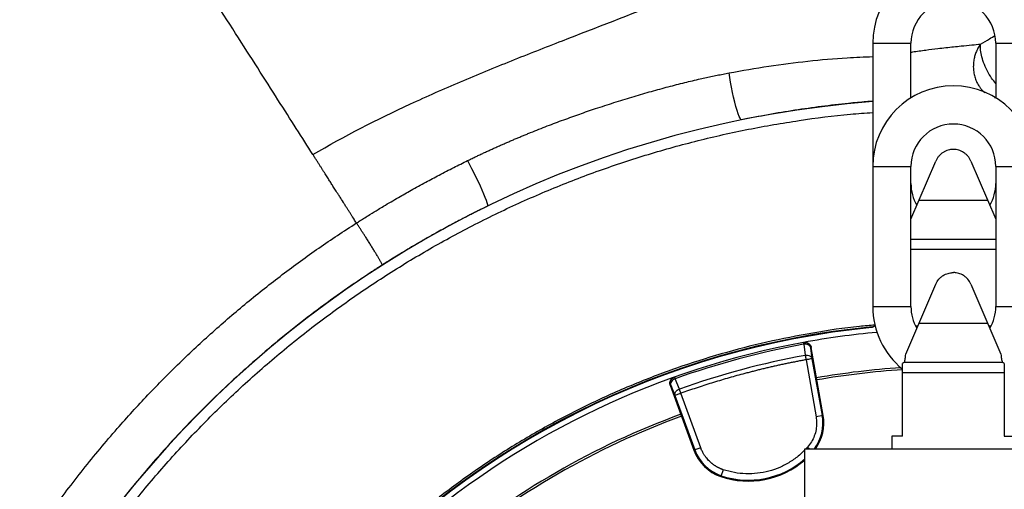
# Model space of a CAD drawing. Header units: inches. Extents: x -41.9 to 31, y -36.4 to 51.2.
# Tile 30 of 56: x -17.3 to 0.9, y 12.4 to 21.1. Entities that reach past the tile are written whole.
import ezdxf

# ---------------------------------------------------------------- set-up
doc = ezdxf.new("R2010")
doc.units = ezdxf.units.IN
doc.header["$MEASUREMENT"] = 0

msp = doc.modelspace()

# ---------------------------------------------------------------- linework, layer by layer
at = {"color": 7, "linetype": 'Continuous', "lineweight": 25}
for p, q in [((-1.496, 20.709), (-1.496, 15.827)), ((-0.787, 19.697), (-0.787, 20.709)), ((0.787, 20.709), (0.787, 19.697)), ((-0.787, 17.447), (-0.326, 18.525)), ((0.326, 18.525), (0.787, 17.447)), ((-0.787, 15.827), (-0.787, 18.425)), ((0.787, 18.425), (0.787, 15.827)), ((0.638, 17.795), (-0.638, 17.795)), ((-0.787, 17.079), (0.787, 17.079)), ((0.787, 16.882), (-0.787, 16.882)), ((-0.883, 14.941), (-0.326, 16.242)), ((0.326, 16.242), (0.883, 14.941)), ((-1.517, 15.437), (-1.505, 15.45)), ((-1.469, 15.46), (-1.457, 15.472)), ((-1.457, 15.472), (-1.453, 15.472)), ((-0.703, 15.472), (-0.655, 15.472)), ((0.638, 15.512), (-0.638, 15.512)), ((0.655, 15.472), (0.703, 15.472)), ((-2.773, 15.162), (-2.782, 15.16)), ((-2.776, 15.126), (-2.748, 14.922)), ((-2.645, 15.064), (-2.636, 15.066)), ((-2.616, 14.86), (-2.645, 15.064)), ((-2.413, 13.805), (-2.636, 15.066)), ((-2.732, 14.839), (-2.546, 13.782)), ((-2.43, 13.803), (-2.616, 14.86)), ((-0.906, 14.795), (0.906, 14.795)), ((-5.179, 14.517), (-5.17, 14.52)), ((-5.081, 14.296), (-5.159, 14.488)), ((-0.945, 13.425), (-0.945, 14.598)), ((0.945, 14.598), (-0.945, 14.598)), ((0.945, 14.598), (0.945, 13.425)), ((-5.251, 14.366), (-5.242, 14.369)), ((-5.251, 14.366), (-4.813, 13.163)), ((-5.242, 14.369), (-5.164, 14.177)), ((-5.164, 14.177), (-4.797, 13.168)), ((-4.686, 13.209), (-5.053, 14.218)), ((-2.413, 13.805), (-2.546, 13.782)), ((-1.142, 13.425), (-1.142, 13.189)), ((-0.945, 13.425), (-1.142, 13.425)), ((0.945, 13.425), (1.142, 13.425)), ((-4.686, 13.209), (-4.813, 13.163)), ((-2.756, 13.189), (2.756, 13.189)), ((-2.756, 11.811), (-2.756, 13.189)), ((-4.269, 12.801), (-4.313, 12.674))]:
    msp.add_line(p, q, dxfattribs=at)
at = {"color": 8, "linetype": 'Continuous', "lineweight": 25}
for p, q in [((-1.496, 20.709), (-0.787, 20.709)), ((0.787, 20.709), (1.496, 20.709)), ((0.763, 19.706), (0.787, 19.701)), ((0.787, 19.697), (0.776, 19.697)), ((-1.496, 18.425), (-0.787, 18.425)), ((0.787, 18.425), (1.496, 18.425)), ((-1.496, 15.827), (-0.787, 15.827)), ((0.787, 15.827), (1.496, 15.827)), ((-2.703, 13.221), (-2.736, 13.189)), ((-2.703, 13.221), (-2.667, 13.189))]:
    msp.add_line(p, q, dxfattribs=at)
at = {"color": 7, "linetype": 'Continuous', "lineweight": 25, "flags": 128}
for points in [[(-3.932, 19.288), (-3.943, 19.296), (-3.957, 19.318), (-3.973, 19.354), (-3.992, 19.404), (-4.012, 19.466), (-4.032, 19.539), (-4.054, 19.62), (-4.075, 19.708), (-4.096, 19.799), (-4.115, 19.893), (-4.133, 19.986), (-4.148, 20.075), (-4.161, 20.16)], [(-9.011, 18.533), (-8.974, 18.464), (-8.934, 18.388), (-8.894, 18.309), (-8.855, 18.228), (-8.816, 18.147), (-8.779, 18.067), (-8.744, 17.991), (-8.714, 17.92), (-8.687, 17.857), (-8.666, 17.802), (-8.65, 17.756), (-8.64, 17.722), (-8.635, 17.699), (-8.637, 17.689)]]:
    msp.add_lwpolyline(points, dxfattribs=at)
at = {"color": 7, "linetype": 'Continuous', "lineweight": 25}
for centre, radius, start, end in [((0, 20.709), 1.496, 0, 180), ((0, 20.709), 0.787, 0, 180), ((0, 18.425), 1.496, 0, 180), ((0, 0), 19.685, 94.3587, 263.1079), ((0, 18.425), 0.787, 0, 180), ((0, 18.11), 0.787, 180, 210.8234), ((0, 18.11), 0.787, 329.1706, 0), ((0, 15.827), 1.496, 180, 230.8342), ((0, 15.827), 0.787, 180, 210.8234), ((0, 15.827), 0.787, 329.1706, 0), ((0, 0), 15.523, 95.5633, 178.6193), ((0, 0), 15.512, 95.6122, 178.6184), ((0, 0), 15.413, 95.2764, 100.3828), ((-1.512, 15.528), 0.0787, 275.5401, 314.9987), ((0, 0), 15.413, 100.4003, 130.3829), ((0, 0), 15.379, 100.4003, 109.5997), ((0, 0), 15.172, 100.4331, 109.5669), ((0, 0), 14.724, 93.7969, 99.9198), ((0, 0), 14.685, 93.6906, 99.9195), ((0, 0), 14.724, 110.0802, 129.9198), ((0, 0), 14.685, 110.0805, 129.9195), ((-3.209, 13.665), 0.808, 323.8937, 10), ((-4.053, 13.439), 0.808, 200, 251.2844), ((-4.053, 13.439), 0.791, 200, 251.2844), ((-3.801, 14.185), 1.595, 251.2844, 310.9129)]:
    msp.add_arc(centre, radius, start, end, dxfattribs=at)
at = {"color": 8, "linetype": 'Continuous', "lineweight": 25}
for centre, radius, start, end in [((0, 0), 15.523, 95.5632, 178.6193), ((-3.209, 13.665), 0.791, 323.0099, 10), ((-3.801, 14.185), 1.579, 251.2844, 311.4384)]:
    msp.add_arc(centre, radius, start, end, dxfattribs=at)
at = {"color": 7, "linetype": 'Continuous', "lineweight": 25}
for points, knots in [([(-11.879, 18.646), (-12.072, 18.95), (-12.504, 19.628), (-13.289, 20.859), (-14.205, 22.297), (-15.238, 23.919), (-16.175, 25.389), (-16.951, 26.608), (-17.541, 27.534), (-18.133, 28.464), (-18.722, 29.388), (-19.301, 30.296), (-20.052, 31.476), (-20.94, 32.869), (-21.887, 34.356), (-22.694, 35.623), (-23.241, 36.481), (-23.602, 37.048), (-23.837, 37.416), (-24.035, 37.727), (-24.198, 37.983), (-24.328, 38.188), (-24.427, 38.342), (-24.496, 38.45), (-24.523, 38.493), (-24.532, 38.508)], [0.5938866, 0.5938866, 0.5938866, 0.5938866, 0.6103877, 0.6268889, 0.64339, 0.6598911, 0.6763923, 0.6846429, 0.6928934, 0.701144, 0.7093946, 0.7176452, 0.7258957, 0.7423969, 0.758898, 0.7753992, 0.7919003, 0.8001509, 0.8084015, 0.8166521, 0.8249026, 0.8331532, 0.8414038, 0.8496544, 0.8579049, 0.8579049, 0.8579049, 0.8579049]), ([(-11.879, 18.646), (-11.293, 18.99), (-10.384, 19.452), (-9.14, 20.001), (-8.197, 20.388), (-6.935, 20.882), (-5.679, 21.363), (-4.604, 21.802), (-4.001, 22.062), (-3.554, 22.263), (-3.198, 22.43), (-2.908, 22.572), (-2.477, 22.787), (-1.979, 23.055), (-1.443, 23.371), (-1.051, 23.617), (-0.733, 23.83), (-0.483, 24.007), (-0.299, 24.142), (-0.056, 24.326), (0.361, 24.66), (0.732, 24.991), (1.009, 25.26), (1.283, 25.533), (1.521, 25.792), (1.726, 26.034)], [0.0000015, 0.0000015, 0.0000015, 0.0000015, 0.1237637, 0.1856448, 0.2475259, 0.309407, 0.4331692, 0.4950502, 0.5259908, 0.5569313, 0.5878719, 0.6008814, 0.6188124, 0.6806935, 0.7116341, 0.7425746, 0.7735152, 0.7889855, 0.8044557, 0.819926, 0.8508666, 0.9127477, 0.9204828, 0.9282179, 0.990099, 0.990099, 0.990099, 0.990099]), ([(-9.011, 18.533), (-8.987, 18.544), (-8.94, 18.567), (-8.87, 18.601), (-8.799, 18.634), (-8.729, 18.667), (-8.659, 18.7), (-8.59, 18.732), (-8.52, 18.763), (-8.451, 18.794), (-8.382, 18.825), (-8.314, 18.855), (-8.245, 18.885), (-8.177, 18.914), (-8.109, 18.943), (-8.042, 18.971), (-7.974, 18.999), (-7.907, 19.027), (-7.76, 19.087), (-7.534, 19.176), (-7.23, 19.29), (-6.933, 19.397), (-6.622, 19.504), (-6.299, 19.609), (-5.966, 19.712), (-5.643, 19.807), (-5.328, 19.893), (-5.023, 19.971), (-4.785, 20.028), (-4.609, 20.067), (-4.496, 20.092), (-4.383, 20.116), (-4.272, 20.138), (-4.198, 20.153), (-4.161, 20.16)], [0, 0, 0, 0, 0.01536, 0.030637, 0.045832, 0.060944, 0.075973, 0.09092, 0.105785, 0.120568, 0.13527, 0.149889, 0.164427, 0.178884, 0.193259, 0.207554, 0.221767, 0.235899, 0.249951, 0.314741, 0.377943, 0.439566, 0.499617, 0.570016, 0.637581, 0.703358, 0.766802, 0.828136, 0.887527, 0.910538, 0.933289, 0.955781, 0.978017, 1, 1, 1, 1]), ([(-11.071, 17.377), (-11.078, 17.389), (-11.093, 17.412), (-11.116, 17.449), (-11.142, 17.489), (-11.169, 17.532), (-11.198, 17.578), (-11.23, 17.627), (-11.263, 17.679), (-11.308, 17.75), (-11.355, 17.824), (-11.409, 17.909), (-11.457, 17.985), (-11.497, 18.048), (-11.527, 18.094), (-11.548, 18.127), (-11.569, 18.161), (-11.592, 18.196), (-11.616, 18.233), (-11.64, 18.272), (-11.666, 18.312), (-11.693, 18.355), (-11.721, 18.399), (-11.75, 18.444), (-11.781, 18.492), (-11.812, 18.542), (-11.845, 18.594), (-11.867, 18.628), (-11.879, 18.646)], [0, 0, 0, 0, 0.023251, 0.048705, 0.076409, 0.106418, 0.138794, 0.17361, 0.210949, 0.250913, 0.327394, 0.375568, 0.441367, 0.499999, 0.524262, 0.549952, 0.577119, 0.605828, 0.63615, 0.668167, 0.701969, 0.737656, 0.775342, 0.81517, 0.857319, 0.901994, 0.949452, 1, 1, 1, 1]), ([(0, 18.74), (-0.004, 18.74), (-0.008, 18.74), (-0.017, 18.74), (-0.029, 18.739), (-0.042, 18.738), (-0.066, 18.734), (-0.083, 18.731), (-0.115, 18.721), (-0.13, 18.716), (-0.161, 18.702), (-0.176, 18.694), (-0.22, 18.666), (-0.246, 18.643), (-0.28, 18.603), (-0.291, 18.589), (-0.305, 18.566), (-0.31, 18.558), (-0.318, 18.542), (-0.322, 18.534), (-0.326, 18.525)], [0, 0, 0, 0, 0.03125, 0.03125, 0.0625, 0.125, 0.125, 0.25, 0.25, 0.375, 0.375, 0.5, 0.5, 0.75, 0.75, 0.875, 0.875, 0.9375, 0.9375, 1, 1, 1, 1]), ([(0.326, 18.525), (0.311, 18.56), (0.292, 18.59), (0.258, 18.63), (0.245, 18.642), (0.219, 18.665), (0.205, 18.675), (0.162, 18.703), (0.131, 18.717), (0.083, 18.731), (0.067, 18.734), (0.042, 18.738), (0.033, 18.739), (0.021, 18.74), (0.017, 18.74), (0.008, 18.74), (0.004, 18.74), (0, 18.74)], [0, 0, 0, 0, 0.25, 0.25, 0.375, 0.375, 0.5, 0.5, 0.75, 0.75, 0.875, 0.875, 0.9375, 0.9375, 0.96875, 0.96875, 1, 1, 1, 1]), ([(-11.07, 17.377), (-11.047, 17.391), (-10.996, 17.424), (-10.913, 17.476), (-10.802, 17.545), (-10.685, 17.617), (-10.509, 17.723), (-10.306, 17.843), (-10.045, 17.991), (-9.795, 18.129), (-9.575, 18.246), (-9.402, 18.337), (-9.268, 18.405), (-9.138, 18.47), (-9.053, 18.512), (-9.011, 18.533)], [0, 0, 0, 0, 0.034683, 0.076379, 0.125084, 0.20112, 0.25009, 0.386542, 0.50002, 0.630889, 0.750009, 0.815585, 0.879108, 0.940579, 1, 1, 1, 1]), ([(-8.637, 17.689), (-8.664, 17.676), (-8.717, 17.65), (-8.799, 17.61), (-8.881, 17.568), (-8.966, 17.525), (-9.052, 17.481), (-9.189, 17.41), (-9.383, 17.307), (-9.613, 17.18), (-9.862, 17.04), (-10.072, 16.917), (-10.258, 16.804), (-10.386, 16.726), (-10.496, 16.657), (-10.563, 16.615), (-10.593, 16.595)], [0, 0, 0, 0, 0.039348, 0.079684, 0.12101, 0.163325, 0.206628, 0.250921, 0.368693, 0.501268, 0.602437, 0.750886, 0.826983, 0.893868, 0.951541, 1, 1, 1, 1]), ([(-11.071, 17.377), (-11.071, 17.377), (-11.071, 17.377), (-11.07, 17.377), (-11.07, 17.377)], [0, 0, 0, 0, 0.482594, 1, 1, 1, 1]), ([(-10.593, 16.595), (-10.593, 16.596), (-10.593, 16.596), (-10.593, 16.597), (-10.593, 16.599), (-10.594, 16.601), (-10.595, 16.604), (-10.596, 16.608), (-10.599, 16.613), (-10.604, 16.625), (-10.614, 16.645), (-10.634, 16.68), (-10.654, 16.716), (-10.682, 16.764), (-10.712, 16.815), (-10.747, 16.871), (-10.784, 16.933), (-10.825, 16.998), (-10.866, 17.063), (-10.899, 17.115), (-10.923, 17.152), (-10.938, 17.175), (-10.953, 17.198), (-10.968, 17.221), (-10.983, 17.245), (-10.998, 17.268), (-11.013, 17.291), (-11.028, 17.313), (-11.042, 17.335), (-11.057, 17.356), (-11.066, 17.37), (-11.07, 17.377)], [0, 0, 0, 0, 0.012455, 0.025769, 0.039972, 0.055097, 0.071177, 0.088245, 0.106337, 0.125483, 0.20948, 0.250477, 0.320587, 0.378497, 0.440007, 0.500032, 0.563348, 0.626498, 0.688914, 0.750066, 0.771571, 0.793468, 0.815711, 0.838251, 0.861037, 0.884017, 0.907139, 0.930351, 0.953599, 0.976832, 1, 1, 1, 1]), ([(-10.593, 16.595), (-10.604, 16.588), (-10.626, 16.575), (-10.67, 16.547), (-10.745, 16.497), (-10.897, 16.398), (-11.196, 16.197), (-11.783, 15.782), (-12.595, 15.149), (-13.517, 14.333), (-14.386, 13.46), (-15.202, 12.532), (-15.958, 11.553), (-16.522, 10.72), (-16.951, 10.021), (-17.205, 9.577), (-17.374, 9.262), (-17.438, 9.14), (-17.462, 9.095), (-17.481, 9.058), (-17.512, 8.998), (-17.584, 8.857), (-17.691, 8.642), (-17.863, 8.282), (-18.073, 7.818), (-18.301, 7.267), (-18.525, 6.676), (-18.727, 6.09), (-18.915, 5.476), (-19.117, 4.734), (-19.344, 3.734), (-19.489, 2.843), (-19.565, 2.207), (-19.595, 1.919), (-19.625, 1.593), (-19.649, 1.264), (-19.666, 0.957), (-19.676, 0.696), (-19.683, 0.471), (-19.686, 0.282), (-19.688, 0.129), (-19.688, 0.039), (-19.688, 0)], [0, 0, 0, 0, 0.001966, 0.003932, 0.007861, 0.015713, 0.031394, 0.062676, 0.125022, 0.187733, 0.249734, 0.31211, 0.3753, 0.437633, 0.465003, 0.499835, 0.515394, 0.519285, 0.520841, 0.523177, 0.525606, 0.530963, 0.54732, 0.562146, 0.591537, 0.624807, 0.652661, 0.687697, 0.718923, 0.750148, 0.804667, 0.874588, 0.887326, 0.901988, 0.918574, 0.937083, 0.952131, 0.965354, 0.976753, 0.986327, 0.994076, 1, 1, 1, 1]), ([(-0.326, 16.242), (-0.311, 16.276), (-0.292, 16.306), (-0.258, 16.346), (-0.245, 16.359), (-0.219, 16.381), (-0.205, 16.392), (-0.162, 16.419), (-0.131, 16.433), (-0.083, 16.447), (-0.067, 16.451), (-0.042, 16.454), (-0.033, 16.455), (-0.021, 16.456), (-0.017, 16.456), (-0.008, 16.457), (-0.004, 16.457), (0, 16.457)], [0, 0, 0, 0, 0.25, 0.25, 0.375, 0.375, 0.5, 0.5, 0.75, 0.75, 0.875, 0.875, 0.9375, 0.9375, 0.96875, 0.96875, 1, 1, 1, 1]), ([(0.326, 16.242), (0.311, 16.276), (0.292, 16.306), (0.258, 16.346), (0.245, 16.359), (0.219, 16.381), (0.205, 16.392), (0.162, 16.419), (0.131, 16.433), (0.083, 16.447), (0.067, 16.451), (0.042, 16.454), (0.033, 16.455), (0.021, 16.456), (0.017, 16.456), (0.008, 16.457), (0.004, 16.457), (0, 16.457)], [0, 0, 0, 0, 0.25, 0.25, 0.375, 0.375, 0.5, 0.5, 0.75, 0.75, 0.875, 0.875, 0.9375, 0.9375, 0.96875, 0.96875, 1, 1, 1, 1]), ([(-1.469, 15.46), (-1.47, 15.459), (-1.473, 15.456), (-1.477, 15.453), (-1.481, 15.45), (-1.485, 15.448), (-1.489, 15.445), (-1.493, 15.444), (-1.497, 15.442), (-1.501, 15.441), (-1.504, 15.44), (-1.507, 15.439), (-1.51, 15.438), (-1.512, 15.438), (-1.515, 15.438), (-1.516, 15.438), (-1.517, 15.437)], [0, 0, 0, 0, 0.102137, 0.200327, 0.294233, 0.383582, 0.468155, 0.547787, 0.622359, 0.691796, 0.756057, 0.81513, 0.869027, 0.917775, 0.961417, 1, 1, 1, 1]), ([(-2.782, 15.16), (-2.769, 15.163), (-2.753, 15.163), (-2.723, 15.157), (-2.707, 15.15), (-2.68, 15.132), (-2.669, 15.119), (-2.652, 15.093), (-2.647, 15.078), (-2.645, 15.064)], [0, 0, 0, 0, 0.25, 0.25, 0.5, 0.5, 0.75, 0.75, 1, 1, 1, 1]), ([(-2.782, 15.16), (-2.782, 15.16), (-2.782, 15.16), (-2.782, 15.159), (-2.782, 15.158), (-2.782, 15.155), (-2.781, 15.152), (-2.78, 15.147), (-2.779, 15.141), (-2.778, 15.134), (-2.777, 15.129), (-2.776, 15.126)], [0, 0, 0, 0, 0.061582, 0.125034, 0.250029, 0.375025, 0.500021, 0.614472, 0.75001, 0.866631, 1, 1, 1, 1]), ([(-2.773, 15.162), (-2.771, 15.162), (-2.768, 15.163), (-2.762, 15.163), (-2.756, 15.164), (-2.748, 15.164), (-2.738, 15.163), (-2.723, 15.161), (-2.705, 15.155), (-2.684, 15.143), (-2.666, 15.128), (-2.654, 15.113), (-2.647, 15.099), (-2.642, 15.089), (-2.638, 15.078), (-2.636, 15.07), (-2.636, 15.066)], [0, 0, 0, 0, 0.031096, 0.062253, 0.093546, 0.125049, 0.187536, 0.249883, 0.37483, 0.499558, 0.624408, 0.74928, 0.812291, 0.874666, 0.937028, 1, 1, 1, 1]), ([(-2.645, 15.064), (-2.647, 15.074), (-2.652, 15.084), (-2.667, 15.102), (-2.678, 15.11), (-2.703, 15.122), (-2.718, 15.126), (-2.748, 15.129), (-2.763, 15.128), (-2.776, 15.126)], [0, 0, 0, 0, 0.25, 0.25, 0.5, 0.5, 0.75, 0.75, 1, 1, 1, 1]), ([(-2.732, 14.839), (-2.759, 14.835), (-2.811, 14.825), (-2.89, 14.81), (-2.969, 14.794), (-3.047, 14.778), (-3.126, 14.762), (-3.204, 14.745), (-3.282, 14.728), (-3.361, 14.71), (-3.439, 14.692), (-3.517, 14.673), (-3.595, 14.655), (-3.672, 14.635), (-3.75, 14.615), (-3.828, 14.595), (-3.928, 14.569), (-4.05, 14.535), (-4.195, 14.494), (-4.339, 14.452), (-4.483, 14.408), (-4.626, 14.362), (-4.769, 14.316), (-4.912, 14.267), (-5.006, 14.234), (-5.053, 14.218)], [0, 0, 0, 0, 0.033347, 0.066687, 0.100023, 0.133354, 0.166683, 0.200009, 0.233334, 0.266658, 0.299983, 0.33331, 0.36664, 0.399972, 0.433309, 0.466652, 0.500001, 0.56252, 0.625022, 0.687512, 0.749996, 0.812481, 0.874972, 0.937476, 1, 1, 1, 1]), ([(-2.748, 14.922), (-2.734, 14.924), (-2.719, 14.924), (-2.689, 14.921), (-2.674, 14.917), (-2.649, 14.905), (-2.638, 14.897), (-2.623, 14.879), (-2.618, 14.869), (-2.616, 14.86)], [0, 0, 0, 0, 0.25, 0.25, 0.5, 0.5, 0.75, 0.75, 1, 1, 1, 1]), ([(-2.748, 14.922), (-2.747, 14.92), (-2.747, 14.918), (-2.746, 14.914), (-2.745, 14.908), (-2.743, 14.898), (-2.741, 14.887), (-2.739, 14.875), (-2.737, 14.865), (-2.735, 14.853), (-2.733, 14.844), (-2.732, 14.839)], [0, 0, 0, 0, 0.056158, 0.115628, 0.178412, 0.290155, 0.499964, 0.604621, 0.724087, 0.840407, 1, 1, 1, 1]), ([(-2.616, 14.86), (-2.617, 14.86), (-2.62, 14.859), (-2.632, 14.857), (-2.641, 14.856), (-2.662, 14.852), (-2.675, 14.85), (-2.703, 14.845), (-2.718, 14.842), (-2.732, 14.839)], [0, 0, 0, 0, 0.25, 0.25, 0.5, 0.5, 0.75, 0.75, 1, 1, 1, 1]), ([(-0.906, 14.795), (-0.901, 14.817), (-0.896, 14.84), (-0.889, 14.888), (-0.885, 14.914), (-0.883, 14.941)], [0, 0, 0, 0, 0.5, 0.5, 1, 1, 1, 1]), ([(0.883, 14.941), (0.885, 14.914), (0.889, 14.889), (0.894, 14.852), (0.897, 14.84), (0.901, 14.817), (0.903, 14.806), (0.906, 14.795)], [0, 0, 0, 0, 0.5, 0.5, 0.75, 0.75, 1, 1, 1, 1]), ([(-0.945, 14.598), (-0.945, 14.636), (-0.945, 14.67), (-0.945, 14.728), (-0.945, 14.753), (-0.945, 14.77)], [0, 0, 0, 0, 0.5, 0.5, 1, 1, 1, 1]), ([(0.945, 14.77), (0.945, 14.753), (0.945, 14.728), (0.945, 14.67), (0.945, 14.636), (0.945, 14.598)], [0, 0, 0, 0, 0.5, 0.5, 1, 1, 1, 1]), ([(-5.251, 14.366), (-5.251, 14.367), (-5.252, 14.371), (-5.254, 14.377), (-5.255, 14.382), (-5.257, 14.39), (-5.258, 14.4), (-5.258, 14.415), (-5.255, 14.434), (-5.247, 14.456), (-5.235, 14.477), (-5.222, 14.491), (-5.21, 14.501), (-5.2, 14.507), (-5.19, 14.513), (-5.183, 14.516), (-5.179, 14.517)], [0, 0, 0, 0, 0.031096, 0.062252, 0.093545, 0.12505, 0.187533, 0.249883, 0.374816, 0.499562, 0.624395, 0.749286, 0.812287, 0.87466, 0.937024, 1, 1, 1, 1]), ([(-5.242, 14.369), (-5.246, 14.382), (-5.249, 14.397), (-5.248, 14.428), (-5.245, 14.445), (-5.231, 14.474), (-5.22, 14.487), (-5.197, 14.508), (-5.184, 14.516), (-5.17, 14.52)], [0, 0, 0, 0, 0.25, 0.25, 0.5, 0.5, 0.75, 0.75, 1, 1, 1, 1]), ([(-5.159, 14.488), (-5.172, 14.483), (-5.185, 14.476), (-5.209, 14.458), (-5.22, 14.447), (-5.236, 14.424), (-5.241, 14.412), (-5.246, 14.389), (-5.245, 14.378), (-5.242, 14.369)], [0, 0, 0, 0, 0.25, 0.25, 0.5, 0.5, 0.75, 0.75, 1, 1, 1, 1]), ([(-5.17, 14.52), (-5.17, 14.52), (-5.169, 14.517), (-5.165, 14.506), (-5.162, 14.498), (-5.159, 14.488)], [0, 0, 0, 0, 0.5, 0.5, 1, 1, 1, 1]), ([(-5.164, 14.177), (-5.167, 14.186), (-5.168, 14.197), (-5.164, 14.22), (-5.159, 14.233), (-5.143, 14.256), (-5.132, 14.267), (-5.108, 14.284), (-5.094, 14.291), (-5.081, 14.296)], [0, 0, 0, 0, 0.25, 0.25, 0.5, 0.5, 0.75, 0.75, 1, 1, 1, 1]), ([(-5.053, 14.218), (-5.054, 14.22), (-5.056, 14.224), (-5.058, 14.23), (-5.06, 14.235), (-5.062, 14.242), (-5.065, 14.25), (-5.069, 14.26), (-5.072, 14.27), (-5.075, 14.28), (-5.079, 14.288), (-5.08, 14.294), (-5.081, 14.296)], [0, 0, 0, 0, 0.078416, 0.146233, 0.203444, 0.250055, 0.38331, 0.500037, 0.628052, 0.745634, 0.880449, 1, 1, 1, 1]), ([(-5.053, 14.218), (-5.068, 14.212), (-5.082, 14.207), (-5.108, 14.198), (-5.12, 14.193), (-5.141, 14.186), (-5.149, 14.183), (-5.161, 14.179), (-5.164, 14.177), (-5.164, 14.177)], [0, 0, 0, 0, 0.25, 0.25, 0.5, 0.5, 0.75, 0.75, 1, 1, 1, 1]), ([(-2.536, 13.665), (-2.536, 13.584), (-2.55, 13.503), (-2.607, 13.352), (-2.65, 13.282), (-2.703, 13.221)], [0, 0, 0, 0, 0.5, 0.5, 1, 1, 1, 1]), ([(-4.269, 12.801), (-4.275, 12.803), (-4.285, 12.807), (-4.301, 12.813), (-4.316, 12.819), (-4.332, 12.826), (-4.347, 12.833), (-4.362, 12.84), (-4.377, 12.848), (-4.391, 12.856), (-4.406, 12.865), (-4.42, 12.874), (-4.434, 12.883), (-4.447, 12.893), (-4.461, 12.903), (-4.474, 12.913), (-4.487, 12.924), (-4.5, 12.935), (-4.512, 12.946), (-4.531, 12.964), (-4.555, 12.989), (-4.576, 13.014), (-4.594, 13.037), (-4.607, 13.055), (-4.62, 13.075), (-4.633, 13.097), (-4.647, 13.121), (-4.662, 13.15), (-4.675, 13.179), (-4.682, 13.199), (-4.686, 13.209)], [0, 0, 0, 0, 0.027779, 0.055558, 0.083336, 0.111115, 0.138894, 0.166673, 0.194451, 0.22223, 0.250009, 0.277788, 0.305567, 0.333345, 0.361124, 0.388903, 0.416682, 0.44446, 0.472239, 0.500018, 0.572334, 0.64465, 0.665187, 0.716919, 0.753262, 0.788528, 0.841396, 0.894264, 0.947132, 1, 1, 1, 1])]:
    msp.add_open_spline(points, degree=3, knots=knots, dxfattribs=at)
at = {"color": 8, "linetype": 'Continuous', "lineweight": 25}
for points, knots in [([(0.506, 20.694), (0.562, 20.728), (0.653, 20.783), (0.74, 20.834), (0.773, 20.854)], [0, 0, 0, 0, 0.61209, 1, 1, 1, 1]), ([(-0.787, 20.546), (-0.776, 20.547), (-0.684, 20.561), (-0.516, 20.584), (-0.311, 20.61), (-0.139, 20.63), (0.006, 20.646), (0.169, 20.663), (0.342, 20.68), (0.452, 20.689), (0.506, 20.694)], [0, 0, 0, 0, 0.022257, 0.188998, 0.34754, 0.456698, 0.565733, 0.673763, 0.841033, 1, 1, 1, 1]), ([(0.506, 20.694), (0.497, 20.681), (0.478, 20.657), (0.455, 20.618), (0.429, 20.568), (0.404, 20.505), (0.383, 20.425), (0.371, 20.339), (0.369, 20.248), (0.379, 20.156), (0.402, 20.065), (0.436, 19.98), (0.475, 19.913), (0.515, 19.861), (0.548, 19.824), (0.571, 19.805), (0.582, 19.796)], [0, 0, 0, 0, 0.049279, 0.096015, 0.140317, 0.222204, 0.299207, 0.384761, 0.473498, 0.564491, 0.656656, 0.748821, 0.839814, 0.897911, 0.956022, 1, 1, 1, 1]), ([(0.787, 19.961), (0.761, 19.994), (0.703, 20.068), (0.624, 20.205), (0.558, 20.353), (0.517, 20.491), (0.499, 20.608), (0.504, 20.666), (0.506, 20.694)], [0, 0, 0, 0, 0.149116, 0.331431, 0.513745, 0.689201, 0.852367, 1, 1, 1, 1]), ([(-4.161, 20.16), (-3.916, 20.204), (-3.428, 20.291), (-2.697, 20.382), (-2.053, 20.442), (-1.653, 20.457), (-1.496, 20.464)], [0, 0, 0, 0, 0.276421, 0.548356, 0.822216, 1, 1, 1, 1]), ([(-1.496, 19.634), (-1.536, 19.631), (-1.685, 19.62), (-2.003, 19.589), (-2.443, 19.539), (-2.941, 19.468), (-3.436, 19.387), (-3.767, 19.321), (-3.932, 19.288)], [0, 0, 0, 0, 0.049457, 0.184002, 0.390905, 0.591434, 0.796568, 1, 1, 1, 1]), ([(-19.488, 0), (-19.484, 0.319), (-19.475, 0.957), (-19.402, 1.911), (-19.285, 2.861), (-19.121, 3.803), (-18.912, 4.737), (-18.657, 5.659), (-18.356, 6.568), (-18.012, 7.461), (-17.624, 8.336), (-17.194, 9.19), (-16.722, 10.023), (-16.21, 10.831), (-15.659, 11.614), (-15.071, 12.368), (-14.446, 13.093), (-13.786, 13.786), (-13.093, 14.446), (-12.368, 15.071), (-11.614, 15.659), (-10.831, 16.21), (-10.023, 16.722), (-9.19, 17.194), (-8.336, 17.624), (-7.461, 18.012), (-6.568, 18.356), (-5.659, 18.657), (-4.737, 18.912), (-3.804, 19.122), (-2.861, 19.283), (-2.09, 19.385), (-1.634, 19.416), (-1.496, 19.425)], [0, 0, 0, 0, 0.0328579, 0.0657157, 0.0985736, 0.1314315, 0.1642893, 0.1971472, 0.2300051, 0.262863, 0.2957208, 0.3285787, 0.3614366, 0.3942944, 0.4271523, 0.4600102, 0.492868, 0.5257259, 0.5585838, 0.5914416, 0.6242995, 0.6571574, 0.6900152, 0.7228731, 0.755731, 0.7885889, 0.8214467, 0.8543046, 0.8871625, 0.9200203, 0.9528782, 0.9857361, 1, 1, 1, 1]), ([(-2.362, -20.466), (-2.607, -20.437), (-3.176, -20.37), (-4.063, -20.209), (-5.023, -19.993), (-5.97, -19.73), (-6.901, -19.424), (-7.813, -19.075), (-8.706, -18.683), (-9.582, -18.249), (-10.438, -17.773), (-11.274, -17.255), (-12.084, -16.698), (-12.865, -16.104), (-13.613, -15.476), (-14.33, -14.815), (-15.016, -14.12), (-15.67, -13.391), (-16.29, -12.629), (-16.874, -11.837), (-17.418, -11.021), (-17.921, -10.183), (-18.383, -9.324), (-18.804, -8.443), (-19.183, -7.541), (-19.521, -6.619), (-19.814, -5.68), (-20.062, -4.731), (-20.264, -3.774), (-20.419, -2.811), (-20.53, -1.841), (-20.594, -0.865), (-20.612, 0.117), (-20.582, 1.101), (-20.507, 2.079), (-20.385, 3.049), (-20.218, 4.01), (-20.005, 4.963), (-19.747, 5.906), (-19.444, 6.84), (-19.095, 7.76), (-18.704, 8.66), (-18.273, 9.537), (-17.8, 10.39), (-17.288, 11.221), (-16.736, 12.029), (-16.143, 12.812), (-15.543, 13.532), (-14.944, 14.189), (-14.353, 14.787), (-13.741, 15.358), (-13.106, 15.904), (-12.448, 16.423), (-11.772, 16.918), (-11.304, 17.224), (-11.071, 17.377)], [0, 0, 0, 0, 0.01458, 0.033924, 0.053365, 0.072787, 0.092102, 0.111354, 0.130586, 0.149844, 0.169168, 0.188599, 0.208043, 0.227371, 0.246628, 0.265857, 0.285102, 0.304407, 0.323816, 0.343267, 0.362616, 0.381879, 0.401106, 0.420346, 0.439641, 0.459038, 0.478496, 0.49784, 0.517106, 0.536338, 0.555578, 0.574872, 0.594261, 0.613726, 0.633082, 0.652354, 0.671587, 0.690824, 0.710107, 0.729483, 0.748952, 0.768326, 0.787549, 0.8068, 0.82604, 0.845324, 0.864697, 0.884172, 0.900798, 0.917357, 0.933878, 0.950386, 0.96691, 0.983475, 1, 1, 1, 1]), ([(-1.455, 15.481), (-1.551, 15.474), (-1.936, 15.444), (-2.607, 15.341), (-3.463, 15.174), (-4.308, 14.955), (-5.14, 14.69), (-5.956, 14.379), (-6.753, 14.022), (-7.528, 13.621), (-8.28, 13.178), (-9.006, 12.693), (-9.704, 12.168), (-10.371, 11.605), (-11.005, 11.005), (-11.605, 10.371), (-12.168, 9.704), (-12.693, 9.006), (-13.178, 8.28), (-13.621, 7.528), (-14.022, 6.753), (-14.379, 5.956), (-14.69, 5.14), (-14.955, 4.308), (-15.173, 3.463), (-15.344, 2.607), (-15.464, 1.742), (-15.533, 0.997), (-15.541, 0.54), (-15.545, 0.374)], [0, 0, 0, 0, 0.012709, 0.051319, 0.089928, 0.128538, 0.167147, 0.205757, 0.244366, 0.282976, 0.321585, 0.360195, 0.398804, 0.437414, 0.476023, 0.514633, 0.553243, 0.591852, 0.630462, 0.669071, 0.707681, 0.74629, 0.7849, 0.823509, 0.862119, 0.900728, 0.939338, 0.977947, 1, 1, 1, 1]), ([(-2.756, 13.169), (-2.789, 13.135), (-2.871, 13.05), (-3.028, 12.94), (-3.218, 12.839), (-3.421, 12.769), (-3.633, 12.728), (-3.848, 12.72), (-4.063, 12.741), (-4.201, 12.781), (-4.269, 12.801)], [0, 0, 0, 0, 0.0855847, 0.2162154, 0.3468462, 0.477477, 0.6081077, 0.7387385, 0.8693692, 1, 1, 1, 1])]:
    msp.add_open_spline(points, degree=3, knots=knots, dxfattribs=at)
at = {"color": 7, "linetype": 'Continuous', "lineweight": 25}
for points in [[(-1.505, 15.45), (-1.505, 15.45), (-1.505, 15.45), (-1.505, 15.45)], [(-0.906, 14.795), (-0.92, 14.786), (-0.933, 14.777), (-0.945, 14.77)], [(0.945, 14.77), (0.933, 14.777), (0.92, 14.786), (0.906, 14.795)], [(-2.546, 13.782), (-2.539, 13.743), (-2.536, 13.704), (-2.536, 13.665)]]:
    msp.add_open_spline(points, degree=3, dxfattribs=at)

doc.saveas('drawing.dxf')
